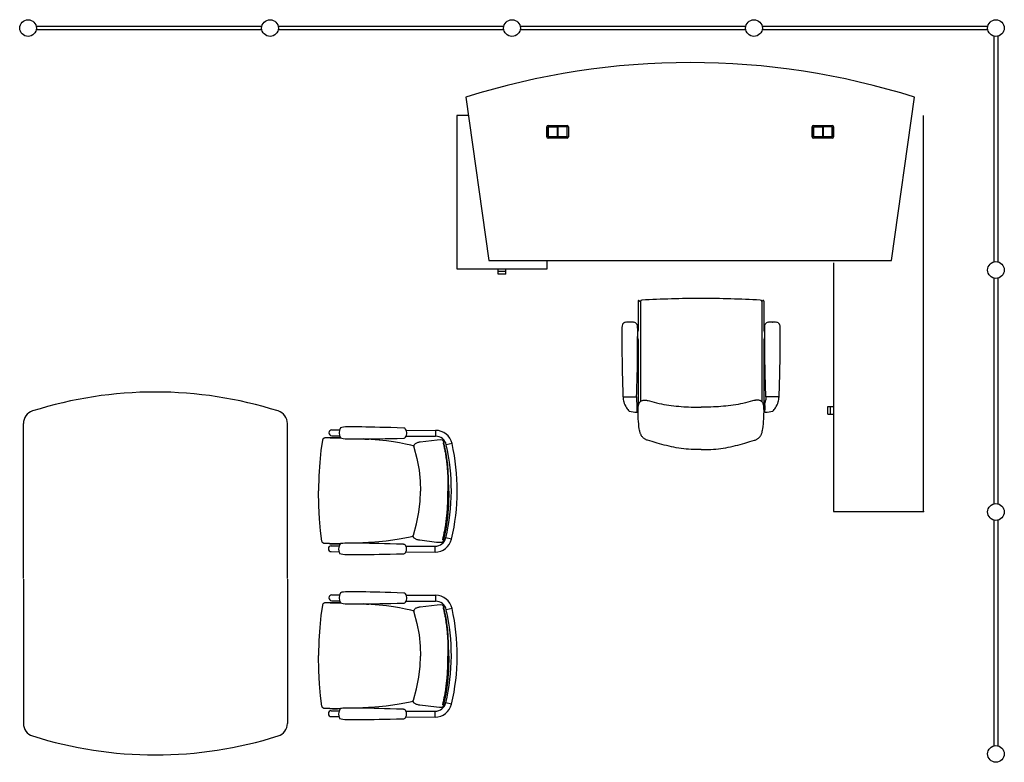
# Model space of a CAD drawing. Header units: millimetres. Extents: x 391350 to 515311, y -283575 to -199836.
# Tile 6 of 102: x 397291 to 401767, y -265606 to -262230. Entities that reach past the tile are written whole.
import ezdxf

# ---------------------------------------------------------------- set-up
doc = ezdxf.new("R2010")
doc.units = ezdxf.units.MM

msp = doc.modelspace()

# ---------------------------------------------------------------- linework, layer by layer
at = {"color": 0}
for p, q in [((397366, -262259.3), (398391, -262259.3)), ((398391, -262276.3), (397366, -262276.3)), ((398466, -262259.3), (399491, -262259.3)), ((399491, -262276.3), (398466, -262276.3)), ((399566, -262259.3), (400591, -262259.3)), ((400591, -262276.3), (399566, -262276.3)), ((400666, -262259.3), (401691, -262259.3)), ((401691, -262276.3), (400666, -262276.3)), ((401720, -263330.3), (401720, -262305.3)), ((401737, -262305.3), (401737, -263330.3)), ((399319.2, -262581.9), (399423.7, -263325)), ((401253.7, -263325), (401358.1, -262581.9)), ((399277.7, -262665), (399277.7, -263362)), ((399330.9, -262665), (399277.7, -262665)), ((401399.7, -264465), (401399.7, -262665)), ((399686.7, -262763), (399686.7, -262717)), ((399692.7, -262711), (399778.7, -262711)), ((399692.7, -262719), (399692.7, -262761)), ((399693.2, -262761), (399693.2, -262719)), ((399776.7, -262717), (399694.7, -262717)), ((399694.7, -262717.5), (399735.4, -262717.5)), ((399733.4, -262717.5), (399733.4, -262762.5)), ((399735.4, -262717.5), (399735.4, -262762.5)), ((399735.9, -262762.5), (399735.9, -262717.5)), ((399776.7, -262717.5), (399735.9, -262717.5)), ((399737.9, -262762.5), (399737.9, -262717.5)), ((399778.2, -262719), (399778.2, -262761)), ((399778.7, -262761), (399778.7, -262719)), ((399784.7, -262717), (399784.7, -262763)), ((400892.7, -262763), (400892.7, -262717)), ((400898.7, -262711), (400984.7, -262711)), ((400898.7, -262719), (400898.7, -262761)), ((400899.2, -262761), (400899.2, -262719)), ((400982.7, -262717), (400900.7, -262717)), ((400900.7, -262717.5), (400941.4, -262717.5)), ((400939.4, -262717.5), (400939.4, -262762.5)), ((400941.4, -262717.5), (400941.4, -262762.5)), ((400941.9, -262762.5), (400941.9, -262717.5)), ((400982.7, -262717.5), (400941.9, -262717.5)), ((400943.9, -262762.5), (400943.9, -262717.5)), ((400984.2, -262719), (400984.2, -262761)), ((400984.7, -262761), (400984.7, -262719)), ((400990.7, -262717), (400990.7, -262763)), ((399778.7, -262769), (399692.7, -262769)), ((399735.4, -262762.5), (399694.7, -262762.5)), ((399694.7, -262763), (399776.7, -262763)), ((399776.7, -262762.5), (399735.9, -262762.5)), ((400984.7, -262769), (400898.7, -262769)), ((400941.4, -262762.5), (400900.7, -262762.5)), ((400900.7, -262763), (400982.7, -262763)), ((400982.7, -262762.5), (400941.9, -262762.5)), ((399277.7, -263362), (399688.7, -263362)), ((399423.7, -263325), (401253.7, -263325)), ((399466.2, -263374.5), (399466.2, -263362)), ((399500.2, -263374.5), (399500.2, -263362)), ((399688.7, -263362), (399688.7, -263325)), ((400989.7, -263335.3), (400989.7, -264465)), ((399500.2, -263374.5), (399466.2, -263374.5)), ((399466.3, -263386.5), (399466.3, -263374.5)), ((399500.1, -263386.5), (399466.3, -263386.5)), ((399500.1, -263386.5), (399500.1, -263374.5)), ((401720, -264430.3), (401720, -263405.3)), ((401737, -263405.3), (401737, -264430.3)), ((400101.9, -263508.7), (400101.9, -263643.2)), ((400104.7, -263506.9), (400112, -263510.4)), ((400111.9, -263511.5), (400111.9, -263966.1)), ((400671, -263506.9), (400663.8, -263510.4)), ((400663.9, -263511.5), (400663.9, -263966.1)), ((400673.9, -263508.7), (400673.9, -263643.2)), ((400063.9, -263604.4, -0.1), (400062.9, -263604.4, -0.1)), ((400063.9, -263604.4, -0.1), (400064.9, -263604.4, -0.1)), ((400711.9, -263604.4, -0.1), (400710.9, -263604.4, -0.1)), ((400711.9, -263604.4, -0.1), (400712.9, -263604.4, -0.1)), ((400098.9, -263650.3), (400098.9, -263676.2)), ((400100.4, -263646.7), (400100.3, -263646.8)), ((400100.4, -263679.8), (400100.3, -263679.7)), ((400675.3, -263646.7), (400675.4, -263646.8)), ((400675.3, -263679.8), (400675.4, -263679.7)), ((400676.9, -263650.3), (400676.9, -263676.2)), ((400101.9, -263683.3), (400101.9, -263973.6)), ((400673.9, -263683.3), (400673.9, -263973.6)), ((400033.7, -263944.2, -0.1), (400094.1, -263944.2, -0.1)), ((400033.9, -263944.2, -0.1), (400033.9, -263947.2, -0.1)), ((400093.9, -263944.2, -0.1), (400093.9, -263958, -0.1)), ((400742, -263944.2, -0.1), (400681.7, -263944.2, -0.1)), ((400681.9, -263944.2, -0.1), (400681.9, -263958, -0.1)), ((400741.9, -263944.2, -0.1), (400741.9, -263947.2, -0.1)), ((400097.9, -264012.6, -0.1), (400097.9, -263974.2, -0.1)), ((400097.9, -263979.2, -0.1), (400100.9, -263984.2, -0.1)), ((400097.9, -263984.2, -0.1), (400097.9, -264004.2, -0.1)), ((400097.9, -263988.2, -0.1), (400097.9, -263986.5, -0.1)), ((400097.9, -264000.4, -0.1), (400097.9, -263988.2, -0.1)), ((400100.9, -263984.2, -0.1), (400100.9, -263987.2, -0.1)), ((400100.9, -263987.2, -0.1), (400100.9, -264001.2, -0.1)), ((400677.9, -263979.2, -0.1), (400674.9, -263984.2, -0.1)), ((400674.9, -263984.2, -0.1), (400674.9, -263987.2, -0.1)), ((400674.9, -263987.2, -0.1), (400674.9, -264001.2, -0.1)), ((400677.9, -264012.6, -0.1), (400677.9, -263974.2, -0.1)), ((400677.9, -263984.2, -0.1), (400677.9, -264004.2, -0.1)), ((400677.9, -263988.2, -0.1), (400677.9, -263986.5, -0.1)), ((400677.9, -264000.4, -0.1), (400677.9, -263988.2, -0.1)), ((400964.7, -264022.4), (400964.7, -263988.6)), ((400964.7, -263988.6), (400976.7, -263988.6)), ((400976.7, -264022.5), (400976.7, -263988.5)), ((400976.7, -263988.5), (400989.7, -263988.5)), ((400097.9, -264000.2, -0.1), (400097.9, -264002, -0.1)), ((400097.9, -264009.2, -0.1), (400100.9, -264004.2, -0.1)), ((400100.9, -264001.2, -0.1), (400100.9, -264004.2, -0.1)), ((400674.9, -264001.2, -0.1), (400674.9, -264004.2, -0.1)), ((400677.9, -264009.2, -0.1), (400674.9, -264004.2, -0.1)), ((400677.9, -264000.2, -0.1), (400677.9, -264002, -0.1)), ((400964.7, -264022.4), (400976.7, -264022.4)), ((400976.7, -264022.5), (400989.7, -264022.5)), ((397307.2, -264770.9), (397307.2, -264065.8)), ((398507.2, -264770.9), (398507.2, -264065.8)), ((398709.4, -264121.1, 0.3), (398744.8, -264121.3, 0.3)), ((398709.5, -264094.4, 0.3), (398744.9, -264094.6, 0.3)), ((399044.6, -264128.2, 0.3), (399044.6, -264128.2, 0.3)), ((399044.8, -264090.6, 0.3), (399044.8, -264090.6, 0.3)), ((399047.6, -264122.7, 0.3), (399079.4, -264122.9, 0.3)), ((399047.7, -264096, 0.3), (399181.4, -264096.7, 0.3)), ((399079.4, -264122.9, 0.3), (399181.2, -264123.4, 0.3)), ((399181.4, -264096.7, 0.3), (399181.2, -264123.4, 0.3)), ((398666.6, -264141.7, 0.3), (398666.6, -264141.7, 0.3)), ((398694.8, -264130.7, 0.3), (398690.4, -264130.7, 0.3)), ((398701.1, -264130.7, 0.3), (398694.8, -264130.7, 0.3)), ((398702.5, -264130.6, 0.3), (398695.3, -264130.7, 0.3)), ((398702.4, -264130.6, 0.3), (398701.1, -264130.7, 0.3)), ((398718.4, -264130.7, 0.3), (398702.4, -264130.6, 0.3)), ((398877.9, -264137.3, 0.3), (398852.9, -264135.7, 0.3)), ((399079, -264167, 0.3), (399079.7, -264167.2, 0.3)), ((399081.8, -264167.7, 0.3), (399079.7, -264167.2, 0.3)), ((399082, -264173.4, 0.3), (399082, -264173.4, 0.3)), ((399210.8, -264140.7, 0.3), (399201.8, -264140.4, 0.3)), ((399211.2, -264140.8, 0.3), (399210.8, -264140.7, 0.3)), ((399213, -264141.3, 0.3), (399211.2, -264140.8, 0.3)), ((399214.5, -264142.4, 0.3), (399213, -264141.3, 0.3)), ((399215.7, -264143.8, 0.3), (399214.5, -264142.4, 0.3)), ((399219.2, -264152.7, 0.3), (399219.2, -264152.7, 0.3)), ((399255.8, -264156.5, 0.3), (399229.8, -264162.4, 0.3)), ((400388, -264184.5), (400387.8, -264184.5)), ((400387.8, -264184.5), (400388, -264184.5)), ((400989.7, -264465), (401399.7, -264465)), ((401720, -265530.3), (401720, -264505.3)), ((401737, -264505.3), (401737, -265530.3)), ((399080.1, -264572.7, 0.3), (399080.1, -264572.8, 0.3)), ((398664.4, -264600.4, 0.3), (398664.4, -264600.4, 0.3)), ((398692.5, -264611.8, 0.3), (398688.1, -264611.7, 0.3)), ((398698.8, -264611.8, 0.3), (398692.5, -264611.8, 0.3)), ((398700.3, -264611.9, 0.3), (398693, -264611.7, 0.3)), ((398700.1, -264611.9, 0.3), (398698.8, -264611.8, 0.3)), ((398716.2, -264612, 0.3), (398700.1, -264611.9, 0.3)), ((398875.7, -264606.8, 0.3), (398850.7, -264608.3, 0.3)), ((399042.2, -264617.6, 0.3), (399042.2, -264617.6, 0.3)), ((399077, -264579.1, 0.3), (399077.7, -264578.9, 0.3)), ((399079.8, -264578.4, 0.3), (399077.7, -264578.9, 0.3)), ((399208.6, -264606.6, 0.3), (399199.6, -264606.9, 0.3)), ((399209, -264606.6, 0.3), (399208.6, -264606.6, 0.3)), ((399210.8, -264606, 0.3), (399209, -264606.6, 0.3)), ((399212.3, -264605, 0.3), (399210.8, -264606, 0.3)), ((399213.5, -264603.6, 0.3), (399212.3, -264605, 0.3)), ((399217.1, -264594.7, 0.3), (399217.1, -264594.7, 0.3)), ((399253.7, -264591.3, 0.3), (399227.8, -264585.1, 0.3)), ((398706.9, -264648.1, 0.3), (398742.3, -264648.3, 0.3)), ((398707, -264621.4, 0.3), (398742.4, -264621.6, 0.3)), ((399042.1, -264655.2, 0.3), (399042.1, -264655.2, 0.3)), ((399045.1, -264649.7, 0.3), (399178.7, -264650.4, 0.3)), ((399045.2, -264623, 0.3), (399077.1, -264623.2, 0.3)), ((399077.1, -264623.2, 0.3), (399178.9, -264623.7, 0.3)), ((399178.7, -264650.4, 0.3), (399178.9, -264623.7, 0.3)), ((397307.2, -264773.9), (397307.2, -265429)), ((398507.2, -264773.9), (398507.2, -265429)), ((398709.5, -264844.4, 0.3), (398744.9, -264844.6, 0.3)), ((399044.8, -264840.6, 0.3), (399044.8, -264840.6, 0.3)), ((398694.8, -264880.7, 0.3), (398690.4, -264880.7, 0.3)), ((398701.1, -264880.7, 0.3), (398694.8, -264880.7, 0.3)), ((398702.5, -264880.6, 0.3), (398695.3, -264880.7, 0.3)), ((398702.4, -264880.6, 0.3), (398701.1, -264880.7, 0.3)), ((398718.4, -264880.7, 0.3), (398702.4, -264880.6, 0.3)), ((398709.4, -264871.1, 0.3), (398744.8, -264871.3, 0.3)), ((398877.9, -264887.3, 0.3), (398852.9, -264885.7, 0.3)), ((399044.6, -264878.2, 0.3), (399044.6, -264878.2, 0.3)), ((399047.6, -264872.7, 0.3), (399079.4, -264872.9, 0.3)), ((399047.7, -264846, 0.3), (399181.4, -264846.7, 0.3)), ((399079.4, -264872.9, 0.3), (399181.2, -264873.4, 0.3)), ((399181.4, -264846.7, 0.3), (399181.2, -264873.4, 0.3)), ((398666.6, -264891.7, 0.3), (398666.6, -264891.7, 0.3)), ((399079, -264917, 0.3), (399079.7, -264917.2, 0.3)), ((399081.8, -264917.7, 0.3), (399079.7, -264917.2, 0.3)), ((399082, -264923.4, 0.3), (399082, -264923.4, 0.3)), ((399210.8, -264890.7, 0.3), (399201.8, -264890.4, 0.3)), ((399211.2, -264890.8, 0.3), (399210.8, -264890.7, 0.3)), ((399213, -264891.3, 0.3), (399211.2, -264890.8, 0.3)), ((399214.5, -264892.4, 0.3), (399213, -264891.3, 0.3)), ((399215.7, -264893.8, 0.3), (399214.5, -264892.4, 0.3)), ((399219.2, -264902.7, 0.3), (399219.2, -264902.7, 0.3)), ((399255.8, -264906.5, 0.3), (399229.8, -264912.4, 0.3)), ((399077, -265329.1, 0.3), (399077.7, -265328.9, 0.3)), ((399079.8, -265328.4, 0.3), (399077.7, -265328.9, 0.3)), ((399080.1, -265322.7, 0.3), (399080.1, -265322.8, 0.3)), ((399253.7, -265341.3, 0.3), (399227.8, -265335.1, 0.3)), ((398664.4, -265350.4, 0.3), (398664.4, -265350.4, 0.3)), ((398692.5, -265361.8, 0.3), (398688.1, -265361.7, 0.3)), ((398698.8, -265361.8, 0.3), (398692.5, -265361.8, 0.3)), ((398700.3, -265361.9, 0.3), (398693, -265361.7, 0.3)), ((398700.1, -265361.9, 0.3), (398698.8, -265361.8, 0.3)), ((398716.2, -265362, 0.3), (398700.1, -265361.9, 0.3)), ((398707, -265371.4, 0.3), (398742.4, -265371.6, 0.3)), ((398875.7, -265356.8, 0.3), (398850.7, -265358.3, 0.3)), ((399042.2, -265367.6, 0.3), (399042.2, -265367.6, 0.3)), ((399045.2, -265373, 0.3), (399077.1, -265373.2, 0.3)), ((399077.1, -265373.2, 0.3), (399178.9, -265373.7, 0.3)), ((399178.7, -265400.4, 0.3), (399178.9, -265373.7, 0.3)), ((399208.6, -265356.6, 0.3), (399199.6, -265356.9, 0.3)), ((399209, -265356.6, 0.3), (399208.6, -265356.6, 0.3)), ((399210.8, -265356, 0.3), (399209, -265356.6, 0.3)), ((399212.3, -265355, 0.3), (399210.8, -265356, 0.3)), ((399213.5, -265353.6, 0.3), (399212.3, -265355, 0.3)), ((399217.1, -265344.7, 0.3), (399217.1, -265344.7, 0.3)), ((398706.9, -265398.1, 0.3), (398742.3, -265398.3, 0.3)), ((399042.1, -265405.2, 0.3), (399042.1, -265405.2, 0.3)), ((399045.1, -265399.7, 0.3), (399178.7, -265400.4, 0.3))]:
    msp.add_line(p, q, dxfattribs=at)
at = {"color": 0, "flags": 128}
msp.add_lwpolyline([(400387.9, -264184.4), (400376.6, -264184.3), (400365.3, -264184.1), (400354, -264183.8), (400342.7, -264183.3), (400331.4, -264182.5), (400320.2, -264181.6), (400308.9, -264180.4), (400297.7, -264179.1), (400286.5, -264177.5), (400275.4, -264175.7), (400264.3, -264173.7), (400253.3, -264171.4), (400242.4, -264168.9), (400231.5, -264166.3), (400220.6, -264163.5), (400209.8, -264160.6), (400188.1, -264154.4), (400166.3, -264148.1), (400144.4, -264141.7), (400141.7, -264140.8), (400139, -264139.8), (400136.4, -264138.7), (400133.9, -264137.5), (400131.5, -264136), (400129.2, -264134.4), (400127, -264132.7), (400124.9, -264130.7), (400123, -264128.7), (400121.1, -264126.5), (400119.4, -264124.2), (400117.8, -264121.9), (400116.3, -264119.5), (400115, -264117), (400113.8, -264114.4), (400112.6, -264111.8), (400111.6, -264109.2), (400110.8, -264106.5), (400110, -264103.8), (400109.3, -264101.1), (400108.2, -264095.5), (400107.3, -264089.9), (400105.8, -264078.7), (400104.6, -264067.5), (400103.6, -264056.3), (400102.8, -264045.1), (400102.1, -264034), (400101.7, -264022.8), (400101.6, -264011.5), (400101.6, -264005.7), (400101.7, -263999.9), (400102, -263994.1), (400102.5, -263988.3), (400102.9, -263985.4), (400103.4, -263982.6), (400104.1, -263979.9), (400104.9, -263977.2), (400106, -263974.6), (400107.2, -263972.1), (400108.7, -263969.7), (400110.5, -263967.5), (400112.5, -263965.5), (400113.6, -263964.6), (400114.7, -263963.8), (400115.9, -263963.1), (400117.2, -263962.4), (400119.8, -263961.3), (400122.5, -263960.5), (400125.4, -263959.9), (400128.2, -263959.6), (400131.1, -263959.5), (400134, -263959.5), (400136.9, -263959.7), (400139.7, -263960), (400142.5, -263960.5), (400148, -263961.7), (400153.5, -263963.1), (400164.3, -263966.3), (400175.2, -263969.3), (400186.1, -263972), (400197.1, -263974.5), (400208.2, -263976.7), (400219.3, -263978.7), (400230.4, -263980.6), (400241.6, -263982.3), (400252.8, -263983.8), (400264, -263985.1), (400275.2, -263986.3), (400286.4, -263987.4), (400297.7, -263988.3), (400309, -263989.1), (400320.2, -263989.7), (400331.5, -263990.2), (400342.8, -263990.6), (400365.3, -263991.1), (400387.9, -263991.4)], dxfattribs=at)
at = {"color": 0, "extrusion": (0, 0, -1), "flags": 128}
msp.add_lwpolyline([(-400387.9, -264184.4), (-400399.1, -264184.3), (-400410.4, -264184.1), (-400421.7, -264183.8), (-400433, -264183.3), (-400444.3, -264182.5), (-400455.6, -264181.6), (-400466.8, -264180.4), (-400478, -264179.1), (-400489.2, -264177.5), (-400500.3, -264175.7), (-400511.4, -264173.7), (-400522.4, -264171.4), (-400533.4, -264168.9), (-400544.3, -264166.3), (-400555.1, -264163.5), (-400566, -264160.6), (-400587.7, -264154.4), (-400609.4, -264148.1), (-400631.4, -264141.7), (-400634.1, -264140.8), (-400636.7, -264139.8), (-400639.3, -264138.7), (-400641.8, -264137.5), (-400644.2, -264136), (-400646.5, -264134.4), (-400648.7, -264132.7), (-400650.8, -264130.7), (-400652.8, -264128.7), (-400654.6, -264126.5), (-400656.3, -264124.2), (-400657.9, -264121.9), (-400659.4, -264119.5), (-400660.8, -264117), (-400662, -264114.4), (-400663.1, -264111.8), (-400664.1, -264109.2), (-400665, -264106.5), (-400665.8, -264103.8), (-400666.4, -264101.1), (-400667.6, -264095.5), (-400668.4, -264089.9), (-400669.9, -264078.7), (-400671.1, -264067.5), (-400672.1, -264056.3), (-400673, -264045.1), (-400673.6, -264034), (-400674, -264022.8), (-400674.2, -264011.5), (-400674.1, -264005.7), (-400674, -263999.9), (-400673.8, -263994.1), (-400673.3, -263988.3), (-400672.9, -263985.4), (-400672.3, -263982.6), (-400671.7, -263979.9), (-400670.8, -263977.2), (-400669.8, -263974.6), (-400668.5, -263972.1), (-400667, -263969.7), (-400665.2, -263967.5), (-400663.2, -263965.5), (-400662.1, -263964.6), (-400661, -263963.8), (-400659.8, -263963.1), (-400658.6, -263962.4), (-400656, -263961.3), (-400653.2, -263960.5), (-400650.4, -263959.9), (-400647.5, -263959.6), (-400644.6, -263959.5), (-400641.7, -263959.5), (-400638.8, -263959.7), (-400636, -263960), (-400633.2, -263960.5), (-400627.7, -263961.7), (-400622.3, -263963.1), (-400611.5, -263966.3), (-400600.6, -263969.3), (-400589.6, -263972), (-400578.6, -263974.5), (-400567.5, -263976.7), (-400556.4, -263978.7), (-400545.3, -263980.6), (-400534.1, -263982.3), (-400523, -263983.8), (-400511.8, -263985.1), (-400500.5, -263986.3), (-400489.3, -263987.4), (-400478, -263988.3), (-400466.8, -263989.1), (-400455.5, -263989.7), (-400444.2, -263990.2), (-400433, -263990.6), (-400410.4, -263991.1), (-400387.9, -263991.4)], dxfattribs=at)
at = {"color": 0, "elevation": 0.3}
for points in [[(399036.7, -264086.2), (399006.3, -264085.3), (398977.8, -264084.4), (398951.7, -264083.7), (398927.5, -264083), (398905, -264082.4), (398883.9, -264081.9), (398864.2, -264081.5), (398845.6, -264081.1), (398828, -264080.8), (398811.5, -264080.6), (398796.1, -264080.5), (398782.4, -264080.7), (398771.1, -264081.2), (398762, -264081.9), (398754.7, -264083.1), (398749.1, -264085.1)], [(399036.5, -264132.4), (399038.3, -264132.2), (399041, -264131.3), (399043.3, -264129.6), (399044.6, -264128.2)], [(399044.8, -264090.6), (399043.5, -264089.2), (399041.3, -264087.5), (399038.6, -264086.5), (399036.7, -264086.2)], [(399044.6, -264128.2), (399047.2, -264123.7), (399049.4, -264118.1), (399050.5, -264112.4), (399050.5, -264106.5), (399049.5, -264100.7), (399047.4, -264095.2), (399044.8, -264090.6)], [(398666.6, -264141.7), (398659.6, -264189), (398654.5, -264242.5), (398651.1, -264302.8), (398649.6, -264371)], [(398690.4, -264130.7), (398688.6, -264130.7), (398686.9, -264130.7), (398685.3, -264130.7), (398683.8, -264130.8), (398682.4, -264130.8), (398681.1, -264130.9), (398679.8, -264131), (398678.6, -264131.1), (398677.4, -264131.2), (398676, -264131.5), (398674.6, -264132), (398673.2, -264132.7), (398671.8, -264133.5), (398670.4, -264134.7), (398669.2, -264136), (398668.1, -264137.6), (398667.3, -264139.4), (398666.7, -264141.4), (398666.6, -264141.7)], [(398749.6, -264131.1), (398740.9, -264130.9), (398718.4, -264130.7)], [(398748.9, -264130.9), (398754.5, -264132.9), (398761.7, -264134.1), (398770.8, -264135), (398782.1, -264135.6), (398795.8, -264135.9), (398811.2, -264136), (398827.7, -264135.9), (398845.3, -264135.8), (398863.9, -264135.6), (398883.6, -264135.3), (398904.7, -264135), (398927.2, -264134.6), (398951.4, -264134.2), (398977.5, -264133.7), (399006, -264133.1), (399036.5, -264132.4)], [(399079, -264167), (399067.9, -264164.3), (399044, -264159), (399017.8, -264154), (398989.2, -264149.3), (398958.1, -264145), (398924.6, -264141.3), (398887.8, -264138.1), (398877.9, -264137.3)], [(399111.3, -264149.9), (399107.2, -264150.8), (399103.4, -264151.6), (399099.9, -264152.6), (399096.7, -264153.5), (399093.8, -264154.6), (399091.1, -264155.8), (399088.6, -264157.3), (399086.1, -264159.3), (399083.7, -264162.2), (399081.9, -264166.2), (399081.5, -264170.7), (399082, -264173.4)], [(399082, -264173.4), (399095.7, -264224.4), (399105.9, -264277), (399111.6, -264327.2), (399113.1, -264373.2)], [(399201.6, -264140.4), (399187.7, -264141.3), (399111.3, -264149.9)], [(399219.2, -264152.7), (399218.6, -264150.5), (399217.7, -264147.7), (399216.7, -264145.5), (399215.7, -264143.8)], [(399241.4, -264373.8), (399240.5, -264313.3), (399236.5, -264255.3), (399229.3, -264201.3), (399219.2, -264152.7)], [(398664.4, -264600.4), (398657.9, -264553.1), (398653.3, -264499.5), (398650.5, -264439.3), (398649.6, -264371)], [(399080.1, -264572.8), (399094.2, -264521.8), (399105, -264469.4), (399111.1, -264419.2), (399113.1, -264373.2)], [(399241.4, -264373.8), (399239.9, -264434.3), (399235.4, -264492.3), (399227.6, -264546.2), (399217.1, -264594.7)], [(399109.2, -264596.5), (399105.1, -264595.6), (399101.3, -264594.7), (399097.8, -264593.7), (399094.6, -264592.7), (399091.7, -264591.6), (399089.1, -264590.4), (399086.6, -264588.9), (399084, -264586.9), (399081.7, -264583.9), (399079.9, -264579.9), (399079.6, -264575.4), (399080.1, -264572.7)], [(398688.1, -264611.7), (398686.3, -264611.7), (398684.6, -264611.6), (398683, -264611.6), (398681.5, -264611.5), (398680.1, -264611.5), (398678.8, -264611.4), (398677.5, -264611.3), (398676.3, -264611.2), (398675.1, -264611), (398673.7, -264610.7), (398672.3, -264610.2), (398670.9, -264609.5), (398669.5, -264608.7), (398668.2, -264607.5), (398667, -264606.2), (398665.9, -264604.6), (398665, -264602.8), (398664.5, -264600.8), (398664.4, -264600.4)], [(398747.3, -264611.8), (398738.6, -264612), (398716.2, -264612)], [(398746.6, -264612.1), (398752.2, -264610.1), (398759.4, -264608.9), (398768.5, -264608.2), (398779.9, -264607.7), (398793.5, -264607.5), (398808.9, -264607.6), (398825.5, -264607.8), (398843, -264608.1), (398861.6, -264608.5), (398881.4, -264608.9), (398902.4, -264609.4), (398924.9, -264610), (398949.1, -264610.7), (398975.3, -264611.4), (399003.7, -264612.3), (399034.2, -264613.2)], [(399077, -264579.1), (399066, -264581.7), (399042, -264586.7), (399015.7, -264591.5), (398987, -264595.9), (398956, -264599.9), (398922.4, -264603.4), (398885.5, -264606.2), (398875.7, -264606.8)], [(399034.2, -264613.2), (399036, -264613.5), (399038.7, -264614.4), (399041, -264616.1), (399042.2, -264617.6)], [(399042.2, -264617.6), (399044.9, -264622.1), (399047, -264627.7), (399048, -264633.4), (399048, -264639.3), (399046.9, -264645.1), (399044.8, -264650.6), (399042.1, -264655.2)], [(399199.4, -264606.9), (399185.5, -264605.8), (399109.2, -264596.5)], [(399217.1, -264594.7), (399216.5, -264597), (399215.5, -264599.7), (399214.5, -264601.9), (399213.5, -264603.6)], [(399033.9, -264659.4), (399003.6, -264660.1), (398975.1, -264660.7), (398948.9, -264661.2), (398924.7, -264661.6), (398902.2, -264662), (398881.2, -264662.3), (398861.4, -264662.6), (398842.8, -264662.7), (398825.3, -264662.9), (398808.7, -264663), (398793.3, -264662.9), (398779.7, -264662.6), (398768.3, -264662), (398759.2, -264661.1), (398752, -264659.9), (398746.4, -264657.9)], [(399042.1, -264655.2), (399040.8, -264656.6), (399038.6, -264658.2), (399035.9, -264659.2), (399033.9, -264659.4)], [(399036.7, -264836.2), (399006.3, -264835.3), (398977.8, -264834.4), (398951.7, -264833.7), (398927.5, -264833), (398905, -264832.4), (398883.9, -264831.9), (398864.2, -264831.5), (398845.6, -264831.1), (398828, -264830.8), (398811.5, -264830.6), (398796.1, -264830.5), (398782.4, -264830.7), (398771.1, -264831.2), (398762, -264831.9), (398754.7, -264833.1), (398749.1, -264835.1)], [(399044.8, -264840.6), (399043.5, -264839.2), (399041.3, -264837.5), (399038.6, -264836.5), (399036.7, -264836.2)], [(399044.6, -264878.2), (399047.2, -264873.7), (399049.4, -264868.1), (399050.5, -264862.4), (399050.5, -264856.5), (399049.5, -264850.7), (399047.4, -264845.2), (399044.8, -264840.6)], [(398690.4, -264880.7), (398688.6, -264880.7), (398686.9, -264880.7), (398685.3, -264880.7), (398683.8, -264880.8), (398682.4, -264880.8), (398681.1, -264880.9), (398679.8, -264881), (398678.6, -264881.1), (398677.4, -264881.2), (398676, -264881.5), (398674.6, -264882), (398673.2, -264882.7), (398671.8, -264883.5), (398670.4, -264884.7), (398669.2, -264886), (398668.1, -264887.6), (398667.3, -264889.4), (398666.7, -264891.4), (398666.6, -264891.7)], [(398749.6, -264881.1), (398740.9, -264880.9), (398718.4, -264880.7)], [(398748.9, -264880.9), (398754.5, -264882.9), (398761.7, -264884.1), (398770.8, -264885), (398782.1, -264885.6), (398795.8, -264885.9), (398811.2, -264886), (398827.7, -264885.9), (398845.3, -264885.8), (398863.9, -264885.6), (398883.6, -264885.3), (398904.7, -264885), (398927.2, -264884.6), (398951.4, -264884.2), (398977.5, -264883.7), (399006, -264883.1), (399036.5, -264882.4)], [(399079, -264917), (399067.9, -264914.3), (399044, -264909), (399017.8, -264904), (398989.2, -264899.3), (398958.1, -264895), (398924.6, -264891.3), (398887.8, -264888.1), (398877.9, -264887.3)], [(399036.5, -264882.4), (399038.3, -264882.2), (399041, -264881.3), (399043.3, -264879.6), (399044.6, -264878.2)], [(398666.6, -264891.7), (398659.6, -264939), (398654.5, -264992.5), (398651.1, -265052.8), (398649.6, -265121)], [(399111.3, -264899.9), (399107.2, -264900.8), (399103.4, -264901.6), (399099.9, -264902.6), (399096.7, -264903.5), (399093.8, -264904.6), (399091.1, -264905.8), (399088.6, -264907.3), (399086.1, -264909.3), (399083.7, -264912.2), (399081.9, -264916.2), (399081.5, -264920.7), (399082, -264923.4)], [(399082, -264923.4), (399095.7, -264974.4), (399105.9, -265027), (399111.6, -265077.2), (399113.1, -265123.2)], [(399201.6, -264890.4), (399187.7, -264891.3), (399111.3, -264899.9)], [(399219.2, -264902.7), (399218.6, -264900.5), (399217.7, -264897.7), (399216.7, -264895.5), (399215.7, -264893.8)], [(399241.4, -265123.8), (399240.5, -265063.3), (399236.5, -265005.3), (399229.3, -264951.3), (399219.2, -264902.7)], [(398664.4, -265350.4), (398657.9, -265303.1), (398653.3, -265249.5), (398650.5, -265189.3), (398649.6, -265121)], [(399080.1, -265322.8), (399094.2, -265271.8), (399105, -265219.4), (399111.1, -265169.2), (399113.1, -265123.2)], [(399241.4, -265123.8), (399239.9, -265184.3), (399235.4, -265242.3), (399227.6, -265296.2), (399217.1, -265344.7)], [(399077, -265329.1), (399066, -265331.7), (399042, -265336.7), (399015.7, -265341.5), (398987, -265345.9), (398956, -265349.9), (398922.4, -265353.4), (398885.5, -265356.2), (398875.7, -265356.8)], [(399109.2, -265346.5), (399105.1, -265345.6), (399101.3, -265344.7), (399097.8, -265343.7), (399094.6, -265342.7), (399091.7, -265341.6), (399089.1, -265340.4), (399086.6, -265338.9), (399084, -265336.9), (399081.7, -265333.9), (399079.9, -265329.9), (399079.6, -265325.4), (399080.1, -265322.7)], [(398688.1, -265361.7), (398686.3, -265361.7), (398684.6, -265361.6), (398683, -265361.6), (398681.5, -265361.5), (398680.1, -265361.5), (398678.8, -265361.4), (398677.5, -265361.3), (398676.3, -265361.2), (398675.1, -265361), (398673.7, -265360.7), (398672.3, -265360.2), (398670.9, -265359.5), (398669.5, -265358.7), (398668.2, -265357.5), (398667, -265356.2), (398665.9, -265354.6), (398665, -265352.8), (398664.5, -265350.8), (398664.4, -265350.4)], [(398747.3, -265361.8), (398738.6, -265362), (398716.2, -265362)], [(398746.6, -265362.1), (398752.2, -265360.1), (398759.4, -265358.9), (398768.5, -265358.2), (398779.9, -265357.7), (398793.5, -265357.5), (398808.9, -265357.6), (398825.5, -265357.8), (398843, -265358.1), (398861.6, -265358.5), (398881.4, -265358.9), (398902.4, -265359.4), (398924.9, -265360), (398949.1, -265360.7), (398975.3, -265361.4), (399003.7, -265362.3), (399034.2, -265363.2)], [(399034.2, -265363.2), (399036, -265363.5), (399038.7, -265364.4), (399041, -265366.1), (399042.2, -265367.6)], [(399042.2, -265367.6), (399044.9, -265372.1), (399047, -265377.7), (399048, -265383.4), (399048, -265389.3), (399046.9, -265395.1), (399044.8, -265400.6), (399042.1, -265405.2)], [(399199.4, -265356.9), (399185.5, -265355.8), (399109.2, -265346.5)], [(399217.1, -265344.7), (399216.5, -265347), (399215.5, -265349.7), (399214.5, -265351.9), (399213.5, -265353.6)], [(399033.9, -265409.4), (399003.6, -265410.1), (398975.1, -265410.7), (398948.9, -265411.2), (398924.7, -265411.6), (398902.2, -265412), (398881.2, -265412.3), (398861.4, -265412.6), (398842.8, -265412.7), (398825.3, -265412.9), (398808.7, -265413), (398793.3, -265412.9), (398779.7, -265412.6), (398768.3, -265412), (398759.2, -265411.1), (398752, -265409.9), (398746.4, -265407.9)], [(399042.1, -265405.2), (399040.8, -265406.6), (399038.6, -265408.2), (399035.9, -265409.2), (399033.9, -265409.4)]]:
    msp.add_lwpolyline(points, dxfattribs=at)
at = {"color": 0}
for centre in [(397328.5, -262267.8), (398428.5, -262267.8), (399528.5, -262267.8), (400628.5, -262267.8), (401728.5, -262267.8), (401728.5, -263367.8), (401728.5, -264467.8), (401728.5, -265567.8)]:
    msp.add_circle(centre, 38, dxfattribs=at)
for centre, radius, start, end in [((400338.7, -265815.2), 3390.2, 72.5003, 107.4997), ((399692.7, -262717), 6, 90, 180), ((399694.7, -262719), 2, 90, 180), ((399694.7, -262719), 1.5, 90, 180), ((399776.7, -262719), 2, 0, 90), ((399776.7, -262719), 1.5, 0, 90), ((399778.7, -262717), 6, 0, 90), ((400898.7, -262717), 6, 90, 180), ((400900.7, -262719), 2, 90, 180), ((400900.7, -262719), 1.5, 90, 180), ((400982.7, -262719), 2, 0, 90), ((400982.7, -262719), 1.5, 0, 90), ((400984.7, -262717), 6, 0, 90), ((399692.7, -262763), 6, 180, 270), ((399694.7, -262761), 2, 180, 270), ((399694.7, -262761), 1.5, 180, 270), ((399776.7, -262761), 2, 270, 0), ((399776.7, -262761), 1.5, 270, 0), ((399778.7, -262763), 6, 270, 0), ((400898.7, -262763), 6, 180, 270), ((400900.7, -262761), 2, 180, 270), ((400900.7, -262761), 1.5, 180, 270), ((400982.7, -262761), 2, 270, 0), ((400982.7, -262761), 1.5, 270, 0), ((400984.7, -262763), 6, 270, 0), ((400387.9, -268503.3), 5006, 90, 93.0846), ((400387.9, -268503.3), 5006, 86.9154, 90), ((400103.9, -263508.7), 2, 64.1492, 180), ((400118.9, -263511.5), 7, 93.0846, 180), ((400656.9, -263511.5), 7, 0, 86.9154), ((400671.9, -263508.7), 2, 0, 115.8508), ((401289.8, -263654.4, -0.1), 1261.9, 178.8285, 180.7164), ((400065.6, -263628.8, -0.1), 37.4, 159.7407, 179.7876), ((400043.4, -263620.4, -0.1), 13.7, 121.5291, 160.5701), ((400047.9, -263627.9, -0.1), 22.5, 97.9869, 121.2718), ((400055.7, -263664.6, -0.1), 59.9, 92.607, 100.5296), ((400065.2, -263841.1, -0.1), 236.7, 90.5676, 92.9749), ((400062.5, -263841.1, -0.1), 236.7, 87.0251, 89.4324), ((400072.1, -263664.6, -0.1), 59.9, 79.4704, 87.393), ((400079.9, -263627.9, -0.1), 22.5, 58.7282, 82.0131), ((400084.4, -263620.4, -0.1), 13.7, 19.4299, 58.4709), ((400062.2, -263628.8, -0.1), 37.4, 0.2124, 20.2593), ((398838, -263654.4, -0.1), 1261.9, 359.2836, 1.1715), ((401937.7, -263654.4, -0.1), 1261.9, 178.8285, 180.7164), ((400713.6, -263628.8, -0.1), 37.4, 159.7407, 179.7876), ((400691.3, -263620.4, -0.1), 13.7, 121.5291, 160.5701), ((400695.9, -263627.9, -0.1), 22.5, 97.9869, 121.2718), ((400703.6, -263664.6, -0.1), 59.9, 92.607, 100.5296), ((400713.2, -263841.1, -0.1), 236.7, 90.5676, 92.9749), ((400710.5, -263841.1, -0.1), 236.7, 87.0251, 89.4324), ((400720.1, -263664.6, -0.1), 59.9, 79.4704, 87.393), ((400727.9, -263627.9, -0.1), 22.5, 58.7282, 82.0131), ((400732.4, -263620.4, -0.1), 13.7, 19.4299, 58.4709), ((400710.2, -263628.8, -0.1), 37.4, 0.2124, 20.2593), ((399486, -263654.4, -0.1), 1261.9, 359.2836, 1.1715), ((406928, -263683.1, -0.1), 6900, 179.89269, 182.16248), ((393199.7, -263683.1, -0.1), 6900, 357.83752, 0.10731), ((400103.9, -263650.3), 5, 135, 180), ((400103.9, -263676.2), 5, 180, 225), ((400096.9, -263643.2), 5, 315, 0), ((400096.9, -263683.3), 5, 0, 45), ((400678.9, -263643.2), 5, 180, 225), ((400678.9, -263683.3), 5, 135, 180), ((400671.9, -263650.3), 5, 0, 45), ((400671.9, -263676.2), 5, 315, 0), ((407576, -263683.1, -0.1), 6900, 179.89269, 182.16248), ((393847.7, -263683.1, -0.1), 6900, 357.83752, 0.10731), ((397907.2, -265772.4), 1850, 72.4417, 107.5583), ((400033.7, -263943.4, -0.1), 0.8, 182.1625, 270), ((400103.9, -263947.2, -0.1), 70, 180, 196.1237), ((400094.1, -263943.4, -0.1), 0.8, 270, 357.8375), ((400681.7, -263943.4, -0.1), 0.8, 182.1625, 270), ((400671.9, -263947.2, -0.1), 70, 343.8763, 0), ((400742, -263943.4, -0.1), 0.8, 270, 357.8375), ((400132.7, -263938.8, -0.1), 100, 196.1237, 213.806), ((400174.2, -263911, -0.1), 150, 213.806, 221.1159), ((400128.9, -263958, -0.1), 35, 180, 207.6604), ((400117.9, -263973.6), 16, 180, 207.9094), ((400657.9, -263973.6), 16, 332.0906, 0), ((400646.9, -263958, -0.1), 35, 332.3396, 0), ((400601.5, -263911, -0.1), 150, 318.8841, 326.194), ((400643, -263938.8, -0.1), 100, 326.194, 343.8763), ((397367.2, -264065.8), 60, 107.5583, 180), ((398447.2, -264065.8), 60, 0, 72.4417), ((400174.2, -263911, -0.1), 150, 221.1159, 221.1825), ((400061.6, -264009.3, -0.1), 0.5, 221.1159, 259.5623), ((400115.9, -263714.8, -0.1), 300, 259.529, 259.5623), ((400115.9, -263714.8, -0.1), 300, 259.5623, 266.2553), ((400096.4, -264012.6, -0.1), 1.5, 266.2553, 0), ((400679.4, -264012.6, -0.1), 1.5, 180, 273.7447), ((400659.9, -263714.8, -0.1), 300, 273.7447, 280.4377), ((400714.1, -264009.3, -0.1), 0.5, 280.4377, 318.8841), ((400659.9, -263714.8, -0.1), 300, 280.4377, 280.471), ((400601.5, -263911, -0.1), 150, 318.8175, 318.8841), ((398709.4, -264107.8, 0.3), 13.3, 89.7274, 269.7274), ((398788.4, -264108.2, 0.3), 45.5, 149.5373, 210.2634), ((399181, -264173.4, 0.3), 50, 12.7237, 89.7274), ((399181, -264173.4, 0.3), 76.7, 12.7237, 89.7274), ((398312.9, -264369.4, 0.3), 940, 346.7312, 12.7237), ((398312.9, -264369.4, 0.3), 966.7, 346.7312, 12.7237), ((398785.9, -264635.2, 0.3), 45.5, 149.1914, 209.9176), ((399179.1, -264573.7, 0.3), 76.7, 269.7274, 346.7312), ((399179.1, -264573.7, 0.3), 50, 269.7274, 346.7312), ((398706.9, -264634.8, 0.3), 13.3, 89.7274, 269.7274), ((398709.4, -264857.8, 0.3), 13.3, 89.7274, 269.7274), ((398788.4, -264858.2, 0.3), 45.5, 149.5373, 210.2634), ((399181, -264923.4, 0.3), 50, 12.7237, 89.7274), ((399181, -264923.4, 0.3), 76.7, 12.7237, 89.7274), ((398312.9, -265119.4, 0.3), 940, 346.7312, 12.7237), ((398312.9, -265119.4, 0.3), 966.7, 346.7312, 12.7237), ((399179.1, -265323.7, 0.3), 50, 269.7274, 346.7312), ((398706.9, -265384.8, 0.3), 13.3, 89.7274, 269.7274), ((398785.9, -265385.2, 0.3), 45.5, 149.1914, 209.9176), ((399179.1, -265323.7, 0.3), 76.7, 269.7274, 346.7312), ((397367.2, -265429), 60, 180, 252.4417), ((398447.2, -265429), 60, 287.5583, 0), ((397907.2, -263722.4), 1850, 252.4417, 287.5583)]:
    msp.add_arc(centre, radius, start, end, dxfattribs=at)
for points, knots in [([(398695.3, -264130.7, 0.3), (398694.2, -264130.7, 0.3), (398692.8, -264130.7, 0.3), (398691.3, -264130.7, 0.3), (398690.9, -264130.7, 0.3)], [0, 0, 0, 0, 3.144716, 4.374955, 4.374955, 4.374955, 4.374955]), ([(398702.5, -264130.6, 0.3), (398703.4, -264130.6, 0.3), (398707.3, -264130.6, 0.3), (398714.1, -264130.6, 0.3), (398722.7, -264130.7, 0.3), (398730.6, -264130.8, 0.3), (398737.7, -264130.9, 0.3), (398743.7, -264131, 0.3), (398747.4, -264131, 0.3), (398748.9, -264131.1, 0.3)], [0, 0, 0, 0, 2.508809, 11.774259, 20.413863, 28.277147, 35.372913, 41.760594, 46.39044, 46.39044, 46.39044, 46.39044]), ([(398853, -264135.7, 0.3), (398855.2, -264135.8, 0.3), (398861.9, -264136.2, 0.3), (398870.2, -264136.8, 0.3), (398876.3, -264137.2, 0.3), (398877.9, -264137.3, 0.3)], [0, 0, 0, 0, 6.602502, 20.084004, 24.910806, 24.910806, 24.910806, 24.910806]), ([(399215.5, -264153.1, 0.3), (399216, -264155.5, 0.3), (399217.2, -264160.4, 0.3), (399219, -264168.2, 0.3), (399220.8, -264176.7, 0.3), (399222.7, -264186.2, 0.3), (399224.7, -264196.7, 0.3), (399226.6, -264208.3, 0.3), (399228.5, -264220.9, 0.3), (399230.3, -264234.2, 0.3), (399231.9, -264247.6, 0.3), (399233.2, -264260.4, 0.3), (399234.2, -264272.5, 0.3), (399235.1, -264284.3, 0.3), (399235.8, -264296.4, 0.3), (399236.5, -264309.7, 0.3), (399237, -264324.5, 0.3), (399237.4, -264340.7, 0.3), (399237.5, -264357.3, 0.3), (399237.5, -264368.4, 0.3), (399237.5, -264373.8, 0.3)], [0, 0, 0, 0, 7.282537, 15.221161, 23.935757, 33.543876, 44.164639, 55.911564, 68.778606, 82.382173, 96.154559, 109.275035, 121.159997, 132.603251, 144.532305, 157.620734, 172.542706, 189.04602, 206.227621, 222.359385, 222.359385, 222.359385, 222.359385]), ([(399216.3, -264152.9, 0.3), (399216.5, -264152.9, 0.3), (399217, -264152.8, 0.3), (399217.9, -264152.6, 0.3), (399218.6, -264152.7, 0.3), (399219.2, -264152.5, 0.3), (399219.2, -264152.7, 0.3), (399219.2, -264152.7, 0.3)], [0, 0, 0, 0, 0.513298, 1.672591, 2.491069, 2.896647, 2.937366, 2.937366, 2.937366, 2.937366]), ([(399213.4, -264594.3, 0.3), (399214, -264591.9, 0.3), (399215.2, -264587, 0.3), (399217, -264579.2, 0.3), (399218.9, -264570.7, 0.3), (399220.9, -264561.2, 0.3), (399223, -264550.8, 0.3), (399225, -264539.2, 0.3), (399227.1, -264526.6, 0.3), (399229, -264513.4, 0.3), (399230.7, -264500, 0.3), (399232.1, -264487.1, 0.3), (399233.3, -264475, 0.3), (399234.2, -264463.3, 0.3), (399235.1, -264451.2, 0.3), (399235.9, -264437.9, 0.3), (399236.5, -264423.1, 0.3), (399237.1, -264406.9, 0.3), (399237.4, -264390.3, 0.3), (399237.5, -264379.2, 0.3), (399237.5, -264373.8, 0.3)], [0, 0, 0, 0, 7.282537, 15.221161, 23.935757, 33.543876, 44.164639, 55.911564, 68.778606, 82.382173, 96.154559, 109.275035, 121.159997, 132.603251, 144.532305, 157.620734, 172.542706, 189.04602, 206.227621, 222.359385, 222.359385, 222.359385, 222.359385]), ([(398693, -264611.7, 0.3), (398691.9, -264611.7, 0.3), (398690.5, -264611.7, 0.3), (398689, -264611.7, 0.3), (398688.6, -264611.7, 0.3)], [0, 0, 0, 0, 3.144716, 4.374955, 4.374955, 4.374955, 4.374955]), ([(398700.3, -264611.9, 0.3), (398701.1, -264611.9, 0.3), (398705, -264611.9, 0.3), (398711.8, -264612, 0.3), (398720.4, -264612, 0.3), (398728.3, -264612, 0.3), (398735.4, -264612, 0.3), (398741.4, -264611.9, 0.3), (398745.1, -264611.9, 0.3), (398746.6, -264611.9, 0.3)], [0, 0, 0, 0, 2.508809, 11.774259, 20.413863, 28.277147, 35.372913, 41.760594, 46.39044, 46.39044, 46.39044, 46.39044]), ([(398850.8, -264608.3, 0.3), (398853, -264608.1, 0.3), (398859.7, -264607.8, 0.3), (398868, -264607.3, 0.3), (398874, -264606.9, 0.3), (398875.7, -264606.8, 0.3)], [0, 0, 0, 0, 6.602502, 20.084004, 24.910806, 24.910806, 24.910806, 24.910806]), ([(399074.4, -264577.4, 0.3), (399074.6, -264577.4, 0.3), (399074.9, -264577.4, 0.3), (399075.4, -264577.3, 0.3), (399076, -264577.3, 0.3), (399076.5, -264577.2, 0.3), (399076.8, -264577.2, 0.3), (399077, -264577.2, 0.3)], [0, 0, 0, 0, 0.51218, 1.056524, 1.604318, 2.125846, 2.593214, 2.593214, 2.593214, 2.593214]), ([(399214.2, -264594.5, 0.3), (399214.4, -264594.5, 0.3), (399214.9, -264594.6, 0.3), (399215.8, -264594.8, 0.3), (399216.5, -264594.8, 0.3), (399217.1, -264594.9, 0.3), (399217.1, -264594.7, 0.3), (399217.1, -264594.7, 0.3)], [0, 0, 0, 0, 0.513298, 1.672591, 2.491069, 2.896647, 2.937366, 2.937366, 2.937366, 2.937366]), ([(398695.3, -264880.7, 0.3), (398694.2, -264880.7, 0.3), (398692.8, -264880.7, 0.3), (398691.3, -264880.7, 0.3), (398690.9, -264880.7, 0.3)], [0, 0, 0, 0, 3.144716, 4.374955, 4.374955, 4.374955, 4.374955]), ([(398702.5, -264880.6, 0.3), (398703.4, -264880.6, 0.3), (398707.3, -264880.6, 0.3), (398714.1, -264880.6, 0.3), (398722.7, -264880.7, 0.3), (398730.6, -264880.8, 0.3), (398737.7, -264880.9, 0.3), (398743.7, -264881, 0.3), (398747.4, -264881, 0.3), (398748.9, -264881.1, 0.3)], [0, 0, 0, 0, 2.508809, 11.774259, 20.413863, 28.277147, 35.372913, 41.760594, 46.39044, 46.39044, 46.39044, 46.39044]), ([(398853, -264885.7, 0.3), (398855.2, -264885.8, 0.3), (398861.9, -264886.2, 0.3), (398870.2, -264886.8, 0.3), (398876.3, -264887.2, 0.3), (398877.9, -264887.3, 0.3)], [0, 0, 0, 0, 6.602502, 20.084004, 24.910806, 24.910806, 24.910806, 24.910806]), ([(399215.5, -264903.1, 0.3), (399216, -264905.5, 0.3), (399217.2, -264910.4, 0.3), (399219, -264918.2, 0.3), (399220.8, -264926.7, 0.3), (399222.7, -264936.2, 0.3), (399224.7, -264946.7, 0.3), (399226.6, -264958.3, 0.3), (399228.5, -264970.9, 0.3), (399230.3, -264984.2, 0.3), (399231.9, -264997.6, 0.3), (399233.2, -265010.4, 0.3), (399234.2, -265022.5, 0.3), (399235.1, -265034.3, 0.3), (399235.8, -265046.4, 0.3), (399236.5, -265059.7, 0.3), (399237, -265074.5, 0.3), (399237.4, -265090.7, 0.3), (399237.5, -265107.3, 0.3), (399237.5, -265118.4, 0.3), (399237.5, -265123.8, 0.3)], [0, 0, 0, 0, 7.282537, 15.221161, 23.935757, 33.543876, 44.164639, 55.911564, 68.778606, 82.382173, 96.154559, 109.275035, 121.159997, 132.603251, 144.532305, 157.620734, 172.542706, 189.04602, 206.227621, 222.359385, 222.359385, 222.359385, 222.359385]), ([(399216.3, -264902.9, 0.3), (399216.5, -264902.9, 0.3), (399217, -264902.8, 0.3), (399217.9, -264902.6, 0.3), (399218.6, -264902.7, 0.3), (399219.2, -264902.5, 0.3), (399219.2, -264902.7, 0.3), (399219.2, -264902.7, 0.3)], [0, 0, 0, 0, 0.513298, 1.672591, 2.491069, 2.896647, 2.937366, 2.937366, 2.937366, 2.937366]), ([(399213.4, -265344.3, 0.3), (399214, -265341.9, 0.3), (399215.2, -265337, 0.3), (399217, -265329.2, 0.3), (399218.9, -265320.7, 0.3), (399220.9, -265311.2, 0.3), (399223, -265300.8, 0.3), (399225, -265289.2, 0.3), (399227.1, -265276.6, 0.3), (399229, -265263.4, 0.3), (399230.7, -265250, 0.3), (399232.1, -265237.1, 0.3), (399233.3, -265225, 0.3), (399234.2, -265213.3, 0.3), (399235.1, -265201.2, 0.3), (399235.9, -265187.9, 0.3), (399236.5, -265173.1, 0.3), (399237.1, -265156.9, 0.3), (399237.4, -265140.3, 0.3), (399237.5, -265129.2, 0.3), (399237.5, -265123.8, 0.3)], [0, 0, 0, 0, 7.282537, 15.221161, 23.935757, 33.543876, 44.164639, 55.911564, 68.778606, 82.382173, 96.154559, 109.275035, 121.159997, 132.603251, 144.532305, 157.620734, 172.542706, 189.04602, 206.227621, 222.359385, 222.359385, 222.359385, 222.359385]), ([(399074.4, -265327.4, 0.3), (399074.6, -265327.4, 0.3), (399074.9, -265327.4, 0.3), (399075.4, -265327.3, 0.3), (399076, -265327.3, 0.3), (399076.5, -265327.2, 0.3), (399076.8, -265327.2, 0.3), (399077, -265327.2, 0.3)], [0, 0, 0, 0, 0.51218, 1.056524, 1.604318, 2.125846, 2.593214, 2.593214, 2.593214, 2.593214]), ([(398693, -265361.7, 0.3), (398691.9, -265361.7, 0.3), (398690.5, -265361.7, 0.3), (398689, -265361.7, 0.3), (398688.6, -265361.7, 0.3)], [0, 0, 0, 0, 3.144716, 4.374955, 4.374955, 4.374955, 4.374955]), ([(398700.3, -265361.9, 0.3), (398701.1, -265361.9, 0.3), (398705, -265361.9, 0.3), (398711.8, -265362, 0.3), (398720.4, -265362, 0.3), (398728.3, -265362, 0.3), (398735.4, -265362, 0.3), (398741.4, -265361.9, 0.3), (398745.1, -265361.9, 0.3), (398746.6, -265361.9, 0.3)], [0, 0, 0, 0, 2.508809, 11.774259, 20.413863, 28.277147, 35.372913, 41.760594, 46.39044, 46.39044, 46.39044, 46.39044]), ([(398850.8, -265358.3, 0.3), (398853, -265358.1, 0.3), (398859.7, -265357.8, 0.3), (398868, -265357.3, 0.3), (398874, -265356.9, 0.3), (398875.7, -265356.8, 0.3)], [0, 0, 0, 0, 6.602502, 20.084004, 24.910806, 24.910806, 24.910806, 24.910806]), ([(399214.2, -265344.5, 0.3), (399214.4, -265344.5, 0.3), (399214.9, -265344.6, 0.3), (399215.8, -265344.8, 0.3), (399216.5, -265344.8, 0.3), (399217.1, -265344.9, 0.3), (399217.1, -265344.7, 0.3), (399217.1, -265344.7, 0.3)], [0, 0, 0, 0, 0.513298, 1.672591, 2.491069, 2.896647, 2.937366, 2.937366, 2.937366, 2.937366])]:
    msp.add_open_spline(points, degree=3, knots=knots, dxfattribs=at)
for points in [[(399079.7, -264167.2, 0.3), (399080.4, -264167.3, 0.3), (399081.1, -264167.5, 0.3), (399081.8, -264167.7, 0.3)], [(399215.5, -264153.1, 0.3), (399215.8, -264153, 0.3), (399216, -264153, 0.3), (399216.3, -264152.9, 0.3)], [(399077, -264577.2, 0.3), (399077.9, -264577.3, 0.3), (399078.8, -264577.3, 0.3), (399079.7, -264577.2, 0.3)], [(399077.7, -264578.9, 0.3), (399078.4, -264578.7, 0.3), (399079.1, -264578.6, 0.3), (399079.8, -264578.4, 0.3)], [(399213.4, -264594.3, 0.3), (399213.7, -264594.3, 0.3), (399213.9, -264594.4, 0.3), (399214.2, -264594.5, 0.3)], [(399079.7, -264917.2, 0.3), (399080.4, -264917.3, 0.3), (399081.1, -264917.5, 0.3), (399081.8, -264917.7, 0.3)], [(399215.5, -264903.1, 0.3), (399215.8, -264903, 0.3), (399216, -264903, 0.3), (399216.3, -264902.9, 0.3)], [(399077, -265327.2, 0.3), (399077.9, -265327.3, 0.3), (399078.8, -265327.3, 0.3), (399079.7, -265327.2, 0.3)], [(399077.7, -265328.9, 0.3), (399078.4, -265328.7, 0.3), (399079.1, -265328.6, 0.3), (399079.8, -265328.4, 0.3)], [(399213.4, -265344.3, 0.3), (399213.7, -265344.3, 0.3), (399213.9, -265344.4, 0.3), (399214.2, -265344.5, 0.3)]]:
    msp.add_open_spline(points, degree=3, dxfattribs=at)
msp.add_point((401399.7, -264465), dxfattribs=at)

doc.saveas('drawing.dxf')
